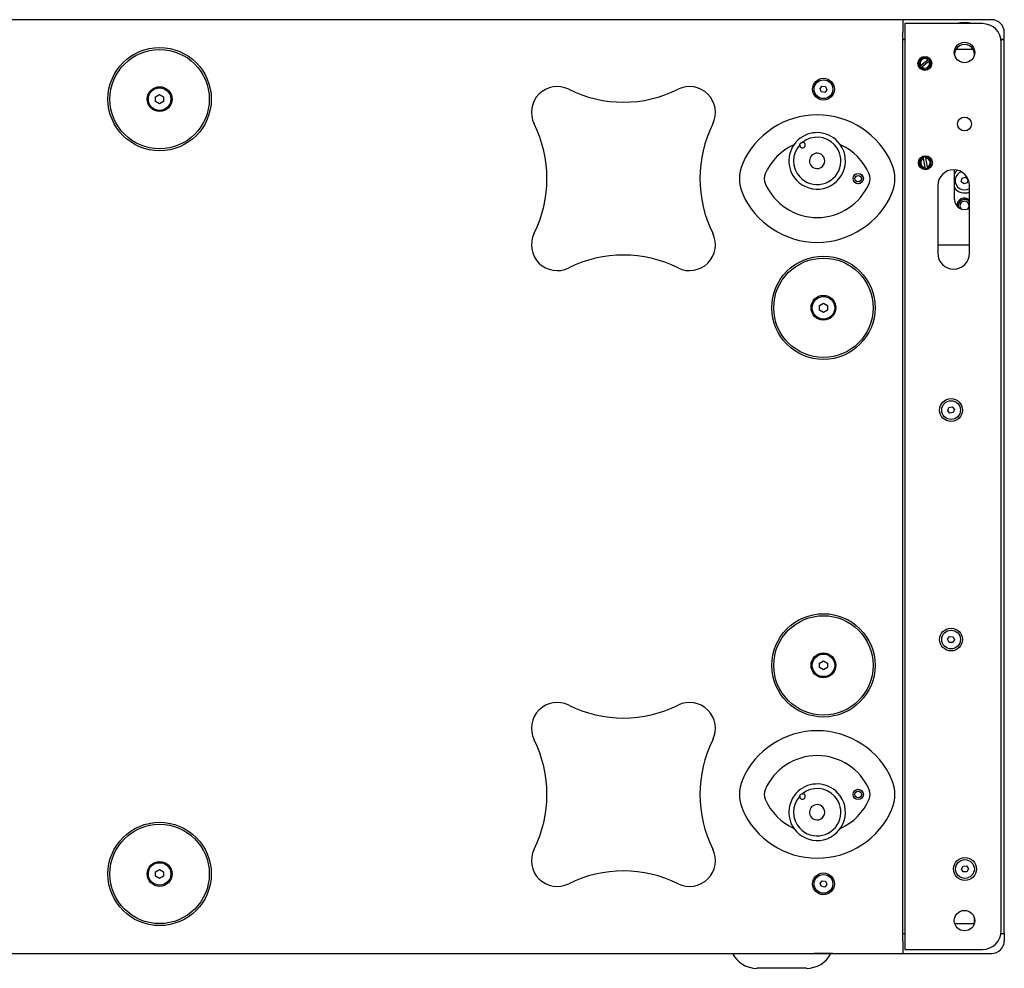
# Model space of a CAD drawing. Extents: x 16 to 3597, y -53 to 1658.
# Tile 3 of 18: x 1659 to 2155, y 1181 to 1658. Entities that reach past the tile are written whole.
import ezdxf

# ---------------------------------------------------------------- set-up
doc = ezdxf.new("R2010")
doc.units = 0
doc.layers.add('KF_SEQUENZA_10_B_SIDE', color=7, linetype='CONTINUOUS')

# ---------------------------------------------------------------- blocks, each defined once
blk = doc.blocks.new('KF_SEQUENZA_10_B_SIDE')
at = {"layer": 'KF_SEQUENZA_10_B_SIDE'}
for p, q in [((797.5, 235), (49.5, 235)), ((797.5, 235), (797.5, 228.65)), ((842.15, 235), (797.5, 235)), ((837.5, 233), (798.5, 233)), ((798.5, 233), (798.5, -233)), ((797.5, -228.65), (797.5, 228.65)), ((848.5, 225), (848.5, 228.65)), ((798.5, 225), (797.5, 225)), ((797.5, 225), (798.5, 225)), ((848.5, 225), (846.88, 225)), ((846.88, 225), (848.5, 225)), ((847, -223.5), (847, 223.5)), ((848.5, -225), (848.5, 225)), ((832.89, 220), (824.11, 220)), ((832.89, 220), (824.11, 220)), ((833.5, 218.21), (833.5, 217.27)), ((833.5, 217.27), (833.5, 218.21)), ((806.36, 211.91), (810.01, 214.87)), ((810.64, 214.09), (806.99, 211.13)), ((810.01, 214.87), (810.48, 215.25)), ((811.11, 214.47), (810.64, 214.09)), ((805.89, 211.53), (806.36, 211.91)), ((806.99, 211.13), (806.52, 210.75)), ((755.79, 200.28), (756.88, 201.62)), ((756.41, 198.66), (755.79, 200.28)), ((758.12, 198.38), (756.41, 198.66)), ((756.88, 201.62), (758.59, 201.34)), ((759.21, 199.72), (758.12, 198.38)), ((758.59, 201.34), (759.21, 199.72)), ((421.5, 196.15), (423.5, 197.31)), ((421.5, 193.84), (421.5, 196.15)), ((423.5, 192.69), (421.5, 193.84)), ((423.5, 197.31), (425.5, 196.15)), ((425.5, 193.84), (423.5, 192.69)), ((425.5, 196.15), (425.5, 193.84)), ((807.89, 165.22), (807.78, 165.82)), ((808.73, 160.6), (807.89, 165.22)), ((808.76, 166), (808.87, 165.4)), ((808.87, 165.4), (809.71, 160.78)), ((808.84, 160), (808.73, 160.6)), ((809.71, 160.78), (809.82, 160.18)), ((823.4, 144.5), (823.4, 159.49)), ((826.84, 153.49), (827.23, 155.18)), ((827.23, 155.18), (828.89, 155.69)), ((828.89, 155.69), (830.16, 154.51)), ((830.16, 154.51), (829.77, 152.82)), ((815, 151.5), (815, 117.4)), ((828.11, 152.31), (826.84, 153.49)), ((829.77, 152.82), (828.11, 152.31)), ((831, 117.4), (831, 151.5)), ((831, 121.5), (815, 121.5)), ((755.5, 91.15), (757.5, 92.31)), ((755.5, 88.84), (755.5, 91.15)), ((757.5, 92.31), (759.5, 91.15)), ((759.5, 91.15), (759.5, 88.84)), ((757.5, 87.69), (755.5, 88.84)), ((759.5, 88.84), (757.5, 87.69)), ((820, 38.16), (820.56, 39.8)), ((820.56, 39.8), (822.25, 40.14)), ((822.25, 40.14), (823.4, 38.84)), ((821.15, 36.86), (820, 38.16)), ((822.84, 37.2), (821.15, 36.86)), ((823.4, 38.84), (822.84, 37.2)), ((819.98, -76.84), (820.98, -75.43)), ((820.7, -78.42), (819.98, -76.84)), ((822.42, -78.58), (820.7, -78.42)), ((820.98, -75.43), (822.7, -75.59)), ((823.42, -77.16), (822.42, -78.58)), ((822.7, -75.59), (823.42, -77.16)), ((755.5, -88.85), (757.5, -87.69)), ((755.5, -91.16), (755.5, -88.85)), ((757.5, -87.69), (759.5, -88.85)), ((759.5, -88.85), (759.5, -91.16)), ((757.5, -92.31), (755.5, -91.16)), ((759.5, -91.16), (757.5, -92.31)), ((421.5, -193.85), (423.5, -192.69)), ((423.5, -192.69), (425.5, -193.85)), ((826.97, -192.53), (827.81, -191.01)), ((827.86, -194.01), (826.97, -192.53)), ((827.81, -191.01), (829.54, -190.99)), ((829.54, -190.99), (830.43, -192.47)), ((830.43, -192.47), (829.59, -193.99)), ((421.5, -196.16), (421.5, -193.85)), ((423.5, -197.31), (421.5, -196.16)), ((425.5, -196.16), (423.5, -197.31)), ((425.5, -193.85), (425.5, -196.16)), ((829.59, -193.99), (827.86, -194.01)), ((755.78, -199.76), (756.85, -198.4)), ((756.44, -201.37), (755.78, -199.76)), ((758.15, -201.61), (756.44, -201.37)), ((756.85, -198.4), (758.56, -198.63)), ((759.22, -200.24), (758.15, -201.61)), ((758.56, -198.63), (759.22, -200.24)), ((833.5, -217.27), (833.5, -219.73)), ((833.5, -219.73), (833.5, -217.27)), ((823.57, -220), (833.43, -220)), ((823.57, -220), (833.43, -220)), ((797.5, -225), (798.5, -225)), ((797.5, -225), (798.5, -225)), ((846.88, -225), (848.5, -225)), ((846.88, -225), (848.5, -225)), ((848.5, -225), (848.5, -228.65)), ((797.5, -228.65), (797.5, -235)), ((49.5, -235), (797.5, -235)), ((752.79, -235.1), (752.79, -235)), ((762.22, -235.1), (752.79, -235.1)), ((762.22, -235.1), (762.22, -235)), ((797.5, -235), (842.15, -235)), ((798.5, -233), (837.5, -233)), ((749, -242.5), (724, -242.5))]:
    blk.add_line(p, q, dxfattribs=at)
at = {"layer": 'KF_SEQUENZA_10_B_SIDE', "flags": 128}
for points in [[(745.63, 172.06), (745.64, 172.14), (745.66, 172.21), (745.68, 172.28), (745.71, 172.35), (745.74, 172.43), (745.77, 172.49), (745.81, 172.56), (745.86, 172.63), (745.9, 172.69), (745.95, 172.75), (746, 172.81), (746.05, 172.86), (746.11, 172.91), (746.17, 172.95), (746.23, 173), (746.3, 173.04), (746.37, 173.08), (746.44, 173.11), (746.51, 173.14), (746.58, 173.16), (746.66, 173.19), (746.73, 173.2), (746.81, 173.21), (746.88, 173.22)], [(745.63, -155.8), (745.64, -155.72), (745.66, -155.65), (745.68, -155.58), (745.71, -155.51), (745.74, -155.43), (745.77, -155.37), (745.81, -155.3), (745.86, -155.23), (745.9, -155.17), (745.95, -155.11), (746, -155.05), (746.05, -155), (746.11, -154.95), (746.17, -154.9), (746.23, -154.86), (746.3, -154.82), (746.37, -154.78), (746.44, -154.75), (746.51, -154.72), (746.58, -154.7), (746.66, -154.67), (746.73, -154.66), (746.81, -154.65), (746.88, -154.64)]]:
    blk.add_lwpolyline(points, dxfattribs=at)
at = {"layer": 'KF_SEQUENZA_10_B_SIDE'}
for centre, radius in [((828.5, 218.5), 5.15), ((423.5, 195), 26), ((423.5, 195), 25), ((808.5, 213), 3.5), ((757.5, 200), 5.5), ((757.5, 200), 4.72), ((423.5, 195), 6.25), ((423.5, 195), 5.67), ((828.5, 182.5), 3.5), ((808.8, 163), 3.5), ((774.99, 154.99), 2.6), ((774.99, 154.99), 2.55), ((774.99, 154.99), 1.62), ((757.5, 90), 26), ((757.5, 90), 25), ((757.5, 90), 6.25), ((757.5, 90), 5.67), ((821.7, 38.5), 5.74), ((821.7, 38.5), 4.72), ((757.5, -90), 26), ((757.5, -90), 25), ((821.7, -77), 5.74), ((821.7, -77), 4.72), ((757.5, -90), 6.25), ((757.5, -90), 5.67), ((774.99, -154.99), 2.6), ((774.99, -154.99), 2.55), ((774.99, -154.99), 1.62), ((423.5, -195), 26), ((423.5, -195), 25), ((828.7, -192.5), 5.74), ((828.7, -192.5), 4.72), ((423.5, -195), 6.25), ((423.5, -195), 5.67), ((757.5, -200), 5.5), ((757.5, -200), 4.72), ((828.5, -218.5), 5.15)]:
    blk.add_circle(centre, radius, dxfattribs=at)
for centre, radius, start, end in [((828.5, 217.5), 16, 75.6385, 104.3615), ((837.5, 223.5), 9.5, 0, 90), ((842.15, 228.65), 6.35, 0, 90), ((828.5, 217.5), 5.05, 359.8865, 180.1135), ((808.5, 213), 3, 48.6167, 209.4286), ((808.5, 213), 2.4, 51.0473, 206.9979), ((808.5, 213), 3, 228.6167, 29.4286), ((808.5, 213), 2.4, 231.0473, 26.9979), ((808.5, 213), 3, 29.4286, 48.6167), ((808.5, 213), 3, 209.4286, 228.6167), ((623.56, 188.3), 13, 63.644, 206.356), ((656.85, 255.5), 62, 243.644, 296.356), ((690.15, 188.3), 13, 333.644, 116.356), ((754.34, 146.05), 41, 23.4046, 156.5954), ((556.35, 155), 62, 333.644, 26.356), ((757.35, 155), 62, 153.644, 206.356), ((754.34, 163.93), 14.22, 42.8499, 222.8499), ((754.34, 163.93), 14.22, 222.8499, 42.8499), ((754.34, 163.93), 11.92, 42.8499, 128.7427), ((754.34, 146.05), 28.5, 114.1853, 156.5954), ((754.34, 163.93), 11.92, 136.9571, 222.8499), ((754.34, 163.93), 11.92, 222.8499, 42.8499), ((747, 171.84), 1.38, 170.9113, 222.8499), ((747, 171.84), 1.38, 222.8499, 42.8499), ((747, 171.84), 1.38, 42.8499, 94.7885), ((754.34, 146.05), 28.5, 23.4046, 65.8147), ((754.34, 163.93), 3.85, 42.8499, 222.8499), ((754.34, 163.93), 3.85, 222.8499, 42.8499), ((808.8, 163), 3, 109.864, 270.6758), ((808.8, 163), 2.4, 112.2946, 268.2452), ((808.8, 163), 3, 90.6758, 109.864), ((808.8, 163), 3, 289.864, 90.6758), ((808.8, 163), 2.4, 292.2946, 88.2452), ((733.69, 154.99), 18.5, 156.5954, 203.4046), ((774.99, 154.99), 18.5, 336.5954, 23.4046), ((808.8, 163), 3, 270.6758, 289.864), ((823, 151.5), 8, 0, 180), ((828.5, 154), 6.25, 123.251, 144.6864), ((733.69, 154.99), 6, 156.5954, 203.4046), ((774.99, 154.99), 6, 336.5954, 23.4046), ((828.5, 154), 4.72, 109.1376, 302.0205), ((754.34, 163.93), 28.5, 203.4046, 336.5954), ((828.5, 154), 6.25, 215.3136, 293.5782), ((754.34, 163.93), 41, 203.4046, 336.5954), ((828.5, 144.5), 5.1, 180, 299.3535), ((828.5, 141.3), 3.9, 50.1317, 181.2856), ((828.5, 141.3), 3.25, 39.7151, 194.4989), ((828.5, 141.3), 2.33, 316.2095, 223.7905), ((623.56, 121.7), 13, 153.644, 296.356), ((690.15, 121.7), 13, 243.644, 26.356), ((656.85, 54.5), 62, 63.644, 116.356), ((823, 117.4), 8, 180, 0), ((623.56, -121.7), 13, 63.644, 206.356), ((690.15, -121.7), 13, 333.644, 116.356), ((656.85, -54.5), 62, 243.644, 296.356), ((754.34, -163.93), 41, 23.4046, 156.5954), ((556.35, -155), 62, 333.644, 26.356), ((757.35, -155), 62, 153.644, 206.356), ((754.34, -163.93), 28.5, 23.4046, 156.5954), ((733.69, -154.99), 18.5, 156.5954, 203.4046), ((774.99, -154.99), 18.5, 336.5954, 23.4046), ((733.69, -154.99), 6, 156.5954, 203.4046), ((754.34, -163.93), 14.22, 42.8499, 222.8499), ((754.34, -163.93), 11.92, 42.8499, 128.7427), ((774.99, -154.99), 6, 336.5954, 23.4046), ((754.34, -146.06), 28.5, 203.4046, 245.8147), ((754.34, -163.93), 11.92, 136.9571, 222.8499), ((754.34, -163.93), 14.22, 222.8499, 42.8499), ((754.34, -163.93), 11.92, 222.8499, 42.8499), ((747, -156.02), 1.38, 170.9113, 222.8499), ((747, -156.02), 1.38, 222.8499, 42.8499), ((747, -156.02), 1.38, 42.8499, 94.7885), ((754.34, -146.06), 28.5, 294.1853, 336.5954), ((754.34, -146.06), 41, 203.4046, 336.5954), ((754.34, -163.93), 3.85, 42.8499, 222.8499), ((754.34, -163.93), 3.85, 222.8499, 42.8499), ((623.56, -188.3), 13, 153.644, 296.356), ((690.15, -188.3), 13, 243.644, 26.356), ((656.85, -255.5), 62, 63.644, 116.356), ((837.5, -223.5), 9.5, 270, 0), ((842.15, -228.65), 6.35, 270, 0), ((724, -228.74), 13.77, 207.0755, 270), ((749, -228.74), 13.77, 270, 332.456)]:
    blk.add_arc(centre, radius, start, end, dxfattribs=at)

msp = doc.modelspace()

# ---------------------------------------------------------------- block references
at = {"layer": 'KF_SEQUENZA_10_B_SIDE'}
msp.add_blockref('KF_SEQUENZA_10_B_SIDE', (1306.07, 1423.2), dxfattribs=at)

doc.saveas('drawing.dxf')
